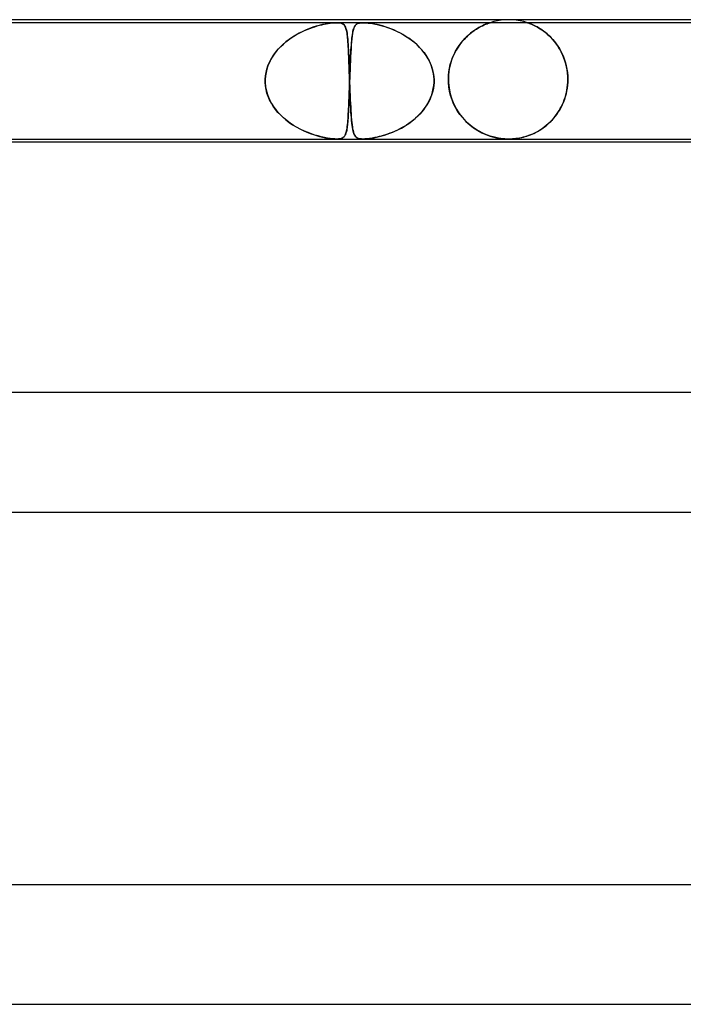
# Model space of a CAD drawing. Header units: millimetres. Extents: x -535 to 535, y -2 to 330.
# Tile 59 of 88: x 77 to 99, y 297 to 330. Entities that reach past the tile are written whole.
import ezdxf

# ---------------------------------------------------------------- set-up
doc = ezdxf.new("R2010")
doc.units = ezdxf.units.MM
doc.layers.add('HIDDEN', color=7, linetype='Continuous')
doc.layers.add('THICK', color=7, linetype='Continuous')

msp = doc.modelspace()

# ---------------------------------------------------------------- linework, layer by layer
at = {"layer": 'HIDDEN'}
for p, q in [((93, 330), (92.873, 329.996)), ((93.127, 329.996), (93, 330)), ((87.24, 329.9), (66.203, 329.9)), ((86.163, 329.636), (86.252, 329.674)), ((86.33, 329.704), (86.216, 329.659)), ((86.252, 329.674), (86.339, 329.708)), ((86.441, 329.744), (86.33, 329.704)), ((86.339, 329.708), (86.424, 329.739)), ((86.424, 329.739), (86.506, 329.766)), ((86.549, 329.779), (86.441, 329.744)), ((86.506, 329.766), (86.586, 329.79)), ((86.655, 329.809), (86.549, 329.779)), ((86.586, 329.79), (86.664, 329.811)), ((86.757, 329.834), (86.655, 329.809)), ((86.664, 329.811), (86.74, 329.83)), ((86.74, 329.83), (86.813, 329.847)), ((86.854, 329.855), (86.757, 329.834)), ((86.813, 329.847), (86.884, 329.861)), ((86.944, 329.872), (86.854, 329.855)), ((86.884, 329.861), (86.952, 329.873)), ((87.022, 329.883), (86.944, 329.872)), ((86.952, 329.873), (87.017, 329.882)), ((87.017, 329.882), (87.078, 329.89)), ((87.088, 329.891), (87.022, 329.883)), ((87.078, 329.89), (87.137, 329.896)), ((87.144, 329.896), (87.088, 329.891)), ((87.137, 329.896), (87.192, 329.899)), ((87.192, 329.899), (87.144, 329.896)), ((87.192, 329.899), (87.241, 329.9)), ((87.239, 329.9), (87.192, 329.899)), ((87.283, 329.899), (87.239, 329.9)), ((88.12, 329.9), (87.24, 329.9)), ((87.241, 329.9), (87.283, 329.899)), ((87.283, 329.899), (87.319, 329.896)), ((87.324, 329.896), (87.283, 329.899)), ((87.319, 329.896), (87.354, 329.891)), ((87.359, 329.89), (87.324, 329.896)), ((87.354, 329.891), (87.388, 329.883)), ((87.39, 329.882), (87.359, 329.89)), ((87.388, 329.883), (87.42, 329.872)), ((87.417, 329.873), (87.39, 329.882)), ((87.441, 329.861), (87.417, 329.873)), ((87.42, 329.872), (87.45, 329.855)), ((87.462, 329.847), (87.441, 329.861)), ((87.45, 329.855), (87.477, 329.834)), ((87.481, 329.83), (87.462, 329.847)), ((87.477, 329.834), (87.499, 329.809)), ((87.497, 329.811), (87.481, 329.83)), ((87.512, 329.79), (87.497, 329.811)), ((87.499, 329.809), (87.518, 329.779)), ((87.525, 329.766), (87.512, 329.79)), ((87.518, 329.779), (87.535, 329.744)), ((87.537, 329.739), (87.525, 329.766)), ((87.535, 329.744), (87.549, 329.704)), ((87.548, 329.708), (87.537, 329.739)), ((87.558, 329.674), (87.548, 329.708)), ((87.549, 329.704), (87.562, 329.659)), ((87.567, 329.636), (87.558, 329.674)), ((87.794, 329.655), (87.806, 329.696)), ((87.815, 329.722), (87.798, 329.667)), ((87.806, 329.696), (87.819, 329.732)), ((87.835, 329.767), (87.815, 329.722)), ((87.819, 329.732), (87.834, 329.764)), ((87.834, 329.764), (87.849, 329.792)), ((87.859, 329.805), (87.835, 329.767)), ((87.849, 329.792), (87.867, 329.815)), ((87.887, 329.837), (87.859, 329.805)), ((87.867, 329.815), (87.886, 329.836)), ((87.886, 329.836), (87.909, 329.853)), ((87.921, 329.861), (87.887, 329.837)), ((87.909, 329.853), (87.934, 329.868)), ((87.959, 329.878), (87.921, 329.861)), ((87.934, 329.868), (87.963, 329.88)), ((87.997, 329.889), (87.959, 329.878)), ((87.963, 329.88), (87.996, 329.889)), ((87.996, 329.889), (88.034, 329.895)), ((88.035, 329.895), (87.997, 329.889)), ((88.034, 329.895), (88.078, 329.899)), ((88.074, 329.899), (88.035, 329.895)), ((88.12, 329.9), (88.074, 329.899)), ((88.078, 329.899), (88.126, 329.9)), ((88.173, 329.899), (88.12, 329.9)), ((109.16, 329.9), (88.123, 329.9)), ((88.126, 329.9), (88.177, 329.899)), ((88.232, 329.895), (88.173, 329.899)), ((88.177, 329.899), (88.231, 329.895)), ((88.231, 329.895), (88.295, 329.889)), ((88.296, 329.889), (88.232, 329.895)), ((88.295, 329.889), (88.376, 329.878)), ((88.365, 329.88), (88.296, 329.889)), ((88.439, 329.868), (88.365, 329.88)), ((88.376, 329.878), (88.476, 329.861)), ((88.516, 329.853), (88.439, 329.868)), ((88.476, 329.861), (88.594, 329.837)), ((88.597, 329.836), (88.516, 329.853)), ((88.594, 329.837), (88.718, 329.805)), ((88.68, 329.815), (88.597, 329.836)), ((88.768, 329.792), (88.68, 329.815)), ((88.718, 329.805), (88.849, 329.767)), ((88.859, 329.764), (88.768, 329.792)), ((88.849, 329.767), (88.983, 329.722)), ((88.954, 329.732), (88.859, 329.764)), ((89.051, 329.696), (88.954, 329.732)), ((88.983, 329.722), (89.121, 329.667)), ((89.152, 329.655), (89.051, 329.696)), ((91.842, 329.634), (91.917, 329.684)), ((91.932, 329.694), (91.863, 329.649)), ((91.917, 329.684), (91.99, 329.728)), ((91.998, 329.733), (91.932, 329.694)), ((91.99, 329.728), (92.06, 329.767)), ((92.061, 329.767), (91.998, 329.733)), ((92.06, 329.767), (92.124, 329.799)), ((92.121, 329.797), (92.061, 329.767)), ((92.176, 329.823), (92.121, 329.797)), ((92.124, 329.799), (92.183, 329.826)), ((92.226, 329.845), (92.176, 329.823)), ((92.183, 329.826), (92.236, 329.849)), ((92.27, 329.862), (92.226, 329.845)), ((92.236, 329.849), (92.279, 329.866)), ((92.306, 329.876), (92.27, 329.862)), ((92.279, 329.866), (92.313, 329.879)), ((92.333, 329.886), (92.306, 329.876)), ((92.313, 329.879), (92.337, 329.887)), ((92.353, 329.893), (92.333, 329.886)), ((92.337, 329.887), (92.355, 329.893)), ((92.366, 329.897), (92.353, 329.893)), ((92.355, 329.893), (92.366, 329.897)), ((92.366, 329.897), (92.373, 329.899)), ((92.373, 329.899), (92.366, 329.897)), ((92.373, 329.899), (92.375, 329.9)), ((92.375, 329.9), (92.373, 329.899)), ((92.497, 329.936), (92.376, 329.9)), ((92.621, 329.964), (92.497, 329.936)), ((92.747, 329.984), (92.621, 329.964)), ((92.873, 329.996), (92.747, 329.984)), ((93.253, 329.984), (93.127, 329.996)), ((93.379, 329.964), (93.253, 329.984)), ((93.503, 329.936), (93.379, 329.964)), ((93.624, 329.9), (93.503, 329.936)), ((93.629, 329.899), (93.624, 329.9)), ((93.624, 329.9), (93.627, 329.899)), ((93.627, 329.899), (93.635, 329.896)), ((93.642, 329.894), (93.629, 329.899)), ((93.635, 329.896), (93.649, 329.892)), ((93.663, 329.887), (93.642, 329.894)), ((93.649, 329.892), (93.67, 329.884)), ((93.693, 329.876), (93.663, 329.887)), ((93.67, 329.884), (93.697, 329.874)), ((93.728, 329.862), (93.693, 329.876)), ((93.697, 329.874), (93.73, 329.862)), ((93.768, 329.846), (93.728, 329.862)), ((93.73, 329.862), (93.767, 329.847)), ((93.767, 329.847), (93.808, 329.829)), ((93.811, 329.828), (93.768, 329.846)), ((93.808, 329.829), (93.852, 329.808)), ((93.855, 329.807), (93.811, 329.828)), ((93.852, 329.808), (93.899, 329.785)), ((93.901, 329.784), (93.855, 329.807)), ((93.899, 329.785), (93.949, 329.759)), ((93.95, 329.758), (93.901, 329.784)), ((93.949, 329.759), (94.001, 329.729)), ((94.002, 329.729), (93.95, 329.758)), ((94.001, 329.729), (94.056, 329.696)), ((94.056, 329.696), (94.002, 329.729)), ((94.112, 329.659), (94.056, 329.696)), ((94.056, 329.696), (94.113, 329.658)), ((85.622, 329.323), (85.711, 329.387)), ((85.752, 329.414), (85.64, 329.336)), ((85.711, 329.387), (85.801, 329.445)), ((85.867, 329.485), (85.752, 329.414)), ((85.801, 329.445), (85.892, 329.499)), ((85.984, 329.549), (85.867, 329.485)), ((85.892, 329.499), (85.983, 329.549)), ((85.983, 329.549), (86.074, 329.595)), ((86.1, 329.607), (85.984, 329.549)), ((86.074, 329.595), (86.163, 329.636)), ((86.216, 329.659), (86.1, 329.607)), ((87.562, 329.659), (87.573, 329.607)), ((87.576, 329.595), (87.567, 329.636)), ((87.573, 329.607), (87.583, 329.549)), ((87.583, 329.549), (87.576, 329.595)), ((87.583, 329.549), (87.592, 329.485)), ((87.59, 329.499), (87.583, 329.549)), ((87.597, 329.445), (87.59, 329.499)), ((87.592, 329.485), (87.6, 329.414)), ((87.603, 329.387), (87.597, 329.445)), ((87.6, 329.414), (87.608, 329.336)), ((87.609, 329.323), (87.603, 329.387)), ((87.746, 329.358), (87.736, 329.255)), ((87.741, 329.308), (87.748, 329.377)), ((87.757, 329.45), (87.746, 329.358)), ((87.748, 329.377), (87.756, 329.442)), ((87.756, 329.442), (87.764, 329.502)), ((87.769, 329.532), (87.757, 329.45)), ((87.764, 329.502), (87.773, 329.557)), ((87.782, 329.604), (87.769, 329.532)), ((87.773, 329.557), (87.783, 329.608)), ((87.798, 329.667), (87.782, 329.604)), ((87.783, 329.608), (87.794, 329.655)), ((89.121, 329.667), (89.262, 329.604)), ((89.254, 329.608), (89.152, 329.655)), ((89.357, 329.557), (89.254, 329.608)), ((89.262, 329.604), (89.404, 329.532)), ((89.458, 329.502), (89.357, 329.557)), ((89.404, 329.532), (89.544, 329.45)), ((89.558, 329.442), (89.458, 329.502)), ((89.544, 329.45), (89.682, 329.358)), ((89.655, 329.377), (89.558, 329.442)), ((89.75, 329.308), (89.655, 329.377)), ((89.682, 329.358), (89.816, 329.255)), ((91.47, 329.302), (91.541, 329.379)), ((91.576, 329.413), (91.504, 329.339)), ((91.541, 329.379), (91.615, 329.451)), ((91.648, 329.481), (91.576, 329.413)), ((91.615, 329.451), (91.689, 329.517)), ((91.721, 329.543), (91.648, 329.481)), ((91.689, 329.517), (91.765, 329.578)), ((91.793, 329.599), (91.721, 329.543)), ((91.765, 329.578), (91.842, 329.634)), ((91.863, 329.649), (91.793, 329.599)), ((94.17, 329.618), (94.112, 329.659)), ((94.113, 329.658), (94.172, 329.616)), ((94.229, 329.573), (94.17, 329.618)), ((94.172, 329.616), (94.232, 329.57)), ((94.289, 329.523), (94.229, 329.573)), ((94.232, 329.57), (94.293, 329.52)), ((94.348, 329.47), (94.289, 329.523)), ((94.293, 329.52), (94.354, 329.464)), ((94.408, 329.411), (94.348, 329.47)), ((94.354, 329.464), (94.415, 329.404)), ((94.467, 329.349), (94.408, 329.411)), ((94.415, 329.404), (94.476, 329.339)), ((94.524, 329.282), (94.467, 329.349)), ((85.217, 328.941), (85.291, 329.026)), ((85.335, 329.073), (85.248, 328.978)), ((85.291, 329.026), (85.368, 329.107)), ((85.429, 329.165), (85.335, 329.073)), ((85.368, 329.107), (85.45, 329.183)), ((85.531, 329.253), (85.429, 329.165)), ((85.45, 329.183), (85.534, 329.256)), ((85.64, 329.336), (85.531, 329.253)), ((85.534, 329.256), (85.622, 329.323)), ((87.608, 329.336), (87.614, 329.253)), ((87.614, 329.256), (87.609, 329.323)), ((87.619, 329.183), (87.614, 329.256)), ((87.614, 329.253), (87.62, 329.165)), ((87.624, 329.107), (87.619, 329.183)), ((87.62, 329.165), (87.626, 329.073)), ((87.628, 329.026), (87.624, 329.107)), ((87.626, 329.073), (87.631, 328.978)), ((87.632, 328.941), (87.628, 329.026)), ((87.719, 329.023), (87.711, 328.895)), ((87.716, 328.985), (87.722, 329.073)), ((87.727, 329.143), (87.719, 329.023)), ((87.722, 329.073), (87.728, 329.156)), ((87.736, 329.255), (87.727, 329.143)), ((87.728, 329.156), (87.734, 329.234)), ((87.734, 329.234), (87.741, 329.308)), ((89.841, 329.234), (89.75, 329.308)), ((89.816, 329.255), (89.942, 329.143)), ((89.929, 329.156), (89.841, 329.234)), ((90.013, 329.073), (89.929, 329.156)), ((89.942, 329.143), (90.059, 329.023)), ((90.092, 328.985), (90.013, 329.073)), ((90.059, 329.023), (90.164, 328.895)), ((91.219, 328.941), (91.276, 329.039)), ((91.301, 329.078), (91.24, 328.978)), ((91.276, 329.039), (91.337, 329.132)), ((91.366, 329.171), (91.301, 329.078)), ((91.337, 329.132), (91.402, 329.219)), ((91.434, 329.259), (91.366, 329.171)), ((91.402, 329.219), (91.47, 329.302)), ((91.504, 329.339), (91.434, 329.259)), ((94.476, 329.339), (94.535, 329.269)), ((94.579, 329.212), (94.524, 329.282)), ((94.535, 329.269), (94.592, 329.194)), ((94.632, 329.138), (94.579, 329.212)), ((94.592, 329.194), (94.646, 329.116)), ((94.682, 329.06), (94.632, 329.138)), ((94.646, 329.116), (94.698, 329.033)), ((94.729, 328.979), (94.682, 329.06)), ((94.698, 329.033), (94.747, 328.946)), ((85.028, 328.659), (85.085, 328.757)), ((85.099, 328.779), (85.036, 328.675)), ((85.085, 328.757), (85.149, 328.851)), ((85.169, 328.88), (85.099, 328.779)), ((85.149, 328.851), (85.217, 328.941)), ((85.248, 328.978), (85.169, 328.88)), ((87.631, 328.978), (87.635, 328.88)), ((87.637, 328.851), (87.632, 328.941)), ((87.635, 328.88), (87.64, 328.779)), ((87.641, 328.757), (87.637, 328.851)), ((87.64, 328.779), (87.644, 328.675)), ((87.644, 328.659), (87.641, 328.757)), ((87.695, 328.587), (87.7, 328.693)), ((87.703, 328.759), (87.696, 328.616)), ((87.7, 328.693), (87.705, 328.796)), ((87.711, 328.895), (87.703, 328.759)), ((87.705, 328.796), (87.711, 328.893)), ((87.711, 328.893), (87.716, 328.985)), ((90.166, 328.893), (90.092, 328.985)), ((90.164, 328.895), (90.258, 328.759)), ((90.234, 328.796), (90.166, 328.893)), ((90.296, 328.693), (90.234, 328.796)), ((90.258, 328.759), (90.337, 328.616)), ((90.352, 328.587), (90.296, 328.693)), ((91.078, 328.616), (91.12, 328.729)), ((91.133, 328.762), (91.088, 328.646)), ((91.12, 328.729), (91.167, 328.837)), ((91.184, 328.873), (91.133, 328.762)), ((91.167, 328.837), (91.219, 328.941)), ((91.24, 328.978), (91.184, 328.873)), ((94.773, 328.894), (94.729, 328.979)), ((94.747, 328.946), (94.792, 328.854)), ((94.814, 328.805), (94.773, 328.894)), ((94.792, 328.854), (94.833, 328.759)), ((94.851, 328.713), (94.814, 328.805)), ((94.833, 328.759), (94.87, 328.659)), ((94.884, 328.619), (94.851, 328.713)), ((84.898, 328.343), (84.934, 328.452)), ((84.936, 328.458), (84.899, 328.346)), ((84.934, 328.452), (84.977, 328.558)), ((84.982, 328.568), (84.936, 328.458)), ((84.977, 328.558), (85.028, 328.659)), ((85.036, 328.675), (84.982, 328.568)), ((87.644, 328.675), (87.648, 328.568)), ((87.648, 328.558), (87.644, 328.659)), ((87.648, 328.568), (87.652, 328.458)), ((87.652, 328.452), (87.648, 328.558)), ((87.652, 328.458), (87.656, 328.346)), ((87.656, 328.343), (87.652, 328.452)), ((87.681, 328.243), (87.685, 328.361)), ((87.69, 328.467), (87.684, 328.315)), ((87.685, 328.361), (87.69, 328.476)), ((87.696, 328.616), (87.69, 328.467)), ((87.69, 328.476), (87.695, 328.587)), ((90.337, 328.616), (90.402, 328.467)), ((90.399, 328.476), (90.352, 328.587)), ((90.438, 328.361), (90.399, 328.476)), ((90.402, 328.467), (90.451, 328.315)), ((90.467, 328.243), (90.438, 328.361)), ((90.995, 328.254), (91.015, 328.378)), ((91.019, 328.398), (90.997, 328.268)), ((91.015, 328.378), (91.043, 328.499)), ((91.05, 328.524), (91.019, 328.398)), ((91.043, 328.499), (91.078, 328.616)), ((91.088, 328.646), (91.05, 328.524)), ((94.87, 328.659), (94.902, 328.556)), ((94.912, 328.521), (94.884, 328.619)), ((94.902, 328.556), (94.929, 328.45)), ((94.936, 328.42), (94.912, 328.521)), ((94.929, 328.45), (94.951, 328.341)), ((94.955, 328.317), (94.936, 328.42)), ((84.843, 328), (84.852, 328.116)), ((84.852, 328.116), (84.843, 328)), ((84.871, 328.232), (84.852, 328.116)), ((84.852, 328.116), (84.87, 328.231)), ((84.87, 328.231), (84.898, 328.343)), ((84.899, 328.346), (84.871, 328.232)), ((87.656, 328.346), (87.66, 328.232)), ((87.66, 328.231), (87.656, 328.343)), ((87.66, 328.232), (87.664, 328.116)), ((87.664, 328.116), (87.66, 328.231)), ((87.664, 328.116), (87.668, 328)), ((87.668, 328), (87.664, 328.116)), ((87.678, 328.158), (87.672, 328)), ((87.672, 328), (87.676, 328.123)), ((87.676, 328.123), (87.681, 328.243)), ((87.684, 328.315), (87.678, 328.158)), ((90.451, 328.315), (90.482, 328.158)), ((90.487, 328.123), (90.467, 328.243)), ((90.482, 328.158), (90.497, 328)), ((90.497, 328), (90.487, 328.123)), ((90.983, 328.135), (90.978, 328)), ((90.978, 328), (90.982, 328.128)), ((90.982, 328.128), (90.995, 328.254)), ((90.997, 328.268), (90.983, 328.135)), ((94.951, 328.341), (94.966, 328.229)), ((94.968, 328.212), (94.955, 328.317)), ((94.966, 328.229), (94.976, 328.115)), ((94.976, 328.106), (94.968, 328.212)), ((94.976, 328.115), (94.979, 328)), ((94.979, 328), (94.976, 328.106)), ((84.842, 327.967), (84.843, 327.983)), ((84.843, 327.983), (84.842, 327.967)), ((84.842, 327.95), (84.842, 327.967)), ((84.842, 327.967), (84.842, 327.95)), ((84.842, 327.933), (84.842, 327.95)), ((84.842, 327.95), (84.842, 327.933)), ((84.842, 327.917), (84.842, 327.933)), ((84.842, 327.933), (84.842, 327.917)), ((84.843, 327.9), (84.842, 327.917)), ((84.842, 327.917), (84.843, 327.9)), ((84.843, 327.983), (84.843, 328)), ((84.843, 328), (84.843, 327.983)), ((84.852, 327.78), (84.843, 327.9)), ((84.843, 327.9), (84.856, 327.75)), ((84.872, 327.66), (84.852, 327.78)), ((84.856, 327.75), (84.885, 327.603)), ((87.661, 327.7), (87.658, 327.601)), ((87.665, 327.799), (87.661, 327.7)), ((87.661, 327.69), (87.665, 327.794)), ((87.668, 327.9), (87.665, 327.799)), ((87.665, 327.794), (87.668, 327.9)), ((87.668, 328), (87.668, 327.983)), ((87.668, 327.983), (87.668, 328)), ((87.668, 327.983), (87.669, 327.967)), ((87.669, 327.967), (87.668, 327.983)), ((87.669, 327.917), (87.668, 327.9)), ((87.668, 327.9), (87.669, 327.917)), ((87.669, 327.967), (87.67, 327.95)), ((87.67, 327.95), (87.669, 327.967)), ((87.67, 327.95), (87.669, 327.933)), ((87.669, 327.933), (87.67, 327.95)), ((87.669, 327.933), (87.669, 327.917)), ((87.669, 327.917), (87.669, 327.933)), ((87.671, 327.967), (87.67, 327.95)), ((87.67, 327.95), (87.671, 327.967)), ((87.67, 327.95), (87.67, 327.933)), ((87.67, 327.933), (87.67, 327.95)), ((87.67, 327.933), (87.671, 327.917)), ((87.671, 327.917), (87.67, 327.933)), ((87.672, 328), (87.671, 327.983)), ((87.671, 327.983), (87.672, 328)), ((87.671, 327.983), (87.671, 327.967)), ((87.671, 327.967), (87.671, 327.983)), ((87.671, 327.917), (87.671, 327.9)), ((87.671, 327.9), (87.671, 327.917)), ((87.671, 327.9), (87.677, 327.75)), ((87.676, 327.78), (87.671, 327.9)), ((87.68, 327.66), (87.676, 327.78)), ((87.677, 327.75), (87.682, 327.603)), ((90.475, 327.7), (90.454, 327.601)), ((90.474, 327.69), (90.489, 327.794)), ((90.49, 327.799), (90.475, 327.7)), ((90.489, 327.794), (90.497, 327.9)), ((90.497, 327.9), (90.49, 327.799)), ((90.497, 327.983), (90.497, 328)), ((90.497, 328), (90.497, 327.983)), ((90.497, 327.967), (90.497, 327.983)), ((90.497, 327.983), (90.497, 327.967)), ((90.498, 327.95), (90.497, 327.967)), ((90.497, 327.967), (90.498, 327.95)), ((90.497, 327.933), (90.498, 327.95)), ((90.498, 327.95), (90.497, 327.933)), ((90.497, 327.917), (90.497, 327.933)), ((90.497, 327.933), (90.497, 327.917)), ((90.497, 327.9), (90.497, 327.917)), ((90.497, 327.917), (90.497, 327.9)), ((90.978, 328), (90.978, 327.983)), ((90.978, 327.983), (90.978, 328)), ((90.978, 327.983), (90.978, 327.967)), ((90.978, 327.967), (90.978, 327.983)), ((90.978, 327.967), (90.979, 327.95)), ((90.979, 327.95), (90.978, 327.967)), ((90.979, 327.95), (90.979, 327.933)), ((90.979, 327.933), (90.979, 327.95)), ((90.979, 327.933), (90.98, 327.917)), ((90.98, 327.917), (90.979, 327.933)), ((90.98, 327.917), (90.981, 327.9)), ((90.981, 327.9), (90.98, 327.917)), ((90.994, 327.749), (90.981, 327.9)), ((90.981, 327.9), (91, 327.708)), ((91.019, 327.6), (90.994, 327.749)), ((91, 327.708), (91.037, 327.52)), ((94.957, 327.704), (94.94, 327.607)), ((94.947, 327.643), (94.96, 327.728)), ((94.969, 327.802), (94.957, 327.704)), ((94.96, 327.728), (94.97, 327.813)), ((94.976, 327.9), (94.969, 327.802)), ((94.97, 327.813), (94.976, 327.9)), ((94.976, 327.9), (94.977, 327.917)), ((94.977, 327.917), (94.976, 327.9)), ((94.977, 327.917), (94.978, 327.933)), ((94.978, 327.933), (94.977, 327.917)), ((94.978, 327.95), (94.979, 327.967)), ((94.979, 327.967), (94.978, 327.95)), ((94.978, 327.933), (94.978, 327.95)), ((94.978, 327.95), (94.978, 327.933)), ((94.979, 327.983), (94.979, 328)), ((94.979, 328), (94.979, 327.983)), ((94.979, 327.967), (94.979, 327.983)), ((94.979, 327.983), (94.979, 327.967)), ((84.902, 327.542), (84.872, 327.66)), ((84.885, 327.603), (84.929, 327.46)), ((84.942, 327.426), (84.902, 327.542)), ((84.929, 327.46), (84.986, 327.323)), ((84.99, 327.313), (84.942, 327.426)), ((87.646, 327.287), (87.65, 327.385)), ((87.651, 327.41), (87.647, 327.319)), ((87.65, 327.385), (87.654, 327.485)), ((87.654, 327.504), (87.651, 327.41)), ((87.658, 327.601), (87.654, 327.504)), ((87.654, 327.485), (87.657, 327.587)), ((87.657, 327.587), (87.661, 327.69)), ((87.685, 327.542), (87.68, 327.66)), ((87.682, 327.603), (87.688, 327.46)), ((87.689, 327.426), (87.685, 327.542)), ((87.688, 327.46), (87.694, 327.323)), ((87.694, 327.313), (87.689, 327.426)), ((90.338, 327.287), (90.383, 327.385)), ((90.393, 327.41), (90.354, 327.319)), ((90.383, 327.385), (90.42, 327.485)), ((90.427, 327.504), (90.393, 327.41)), ((90.42, 327.485), (90.451, 327.587)), ((90.454, 327.601), (90.427, 327.504)), ((90.451, 327.587), (90.474, 327.69)), ((91.055, 327.455), (91.019, 327.6)), ((91.037, 327.52), (91.092, 327.339)), ((91.1, 327.316), (91.055, 327.455)), ((94.861, 327.317), (94.887, 327.396)), ((94.894, 327.418), (94.864, 327.326)), ((94.887, 327.396), (94.91, 327.477)), ((94.919, 327.512), (94.894, 327.418)), ((94.91, 327.477), (94.93, 327.559)), ((94.94, 327.607), (94.919, 327.512)), ((94.93, 327.559), (94.947, 327.643)), ((84.986, 327.323), (85.054, 327.193)), ((85.048, 327.203), (84.99, 327.313)), ((85.114, 327.097), (85.048, 327.203)), ((85.054, 327.193), (85.134, 327.069)), ((85.189, 326.994), (85.114, 327.097)), ((85.134, 327.069), (85.222, 326.953)), ((87.637, 327.063), (87.633, 326.984)), ((87.635, 327.01), (87.639, 327.1)), ((87.641, 327.146), (87.637, 327.063)), ((87.639, 327.1), (87.642, 327.192)), ((87.644, 327.231), (87.641, 327.146)), ((87.642, 327.192), (87.646, 327.287)), ((87.647, 327.319), (87.644, 327.231)), ((87.694, 327.323), (87.7, 327.193)), ((87.7, 327.203), (87.694, 327.313)), ((87.705, 327.097), (87.7, 327.203)), ((87.7, 327.193), (87.706, 327.069)), ((87.711, 326.994), (87.705, 327.097)), ((87.706, 327.069), (87.713, 326.953)), ((90.206, 327.063), (90.148, 326.984)), ((90.168, 327.01), (90.231, 327.1)), ((90.26, 327.146), (90.206, 327.063)), ((90.231, 327.1), (90.288, 327.192)), ((90.309, 327.231), (90.26, 327.146)), ((90.288, 327.192), (90.338, 327.287)), ((90.354, 327.319), (90.309, 327.231)), ((91.092, 327.339), (91.163, 327.166)), ((91.155, 327.183), (91.1, 327.316)), ((91.219, 327.056), (91.155, 327.183)), ((91.163, 327.166), (91.248, 327.005)), ((91.289, 326.937), (91.219, 327.056)), ((94.752, 327.068), (94.708, 326.987)), ((94.728, 327.022), (94.765, 327.093)), ((94.793, 327.151), (94.752, 327.068)), ((94.765, 327.093), (94.799, 327.165)), ((94.83, 327.238), (94.793, 327.151)), ((94.799, 327.165), (94.831, 327.24)), ((94.864, 327.326), (94.83, 327.238)), ((94.831, 327.24), (94.861, 327.317)), ((85.271, 326.895), (85.189, 326.994)), ((85.222, 326.953), (85.318, 326.843)), ((85.362, 326.799), (85.271, 326.895)), ((85.318, 326.843), (85.421, 326.742)), ((85.46, 326.707), (85.362, 326.799)), ((85.421, 326.742), (85.531, 326.647)), ((85.565, 326.619), (85.46, 326.707)), ((87.617, 326.701), (87.613, 326.638)), ((87.622, 326.767), (87.617, 326.701)), ((87.617, 326.688), (87.622, 326.763)), ((87.622, 326.763), (87.626, 326.842)), ((87.626, 326.836), (87.622, 326.767)), ((87.626, 326.842), (87.63, 326.924)), ((87.63, 326.908), (87.626, 326.836)), ((87.63, 326.924), (87.635, 327.01)), ((87.633, 326.984), (87.63, 326.908)), ((87.716, 326.895), (87.711, 326.994)), ((87.713, 326.953), (87.72, 326.843)), ((87.723, 326.799), (87.716, 326.895)), ((87.72, 326.843), (87.727, 326.742)), ((87.73, 326.707), (87.723, 326.799)), ((87.727, 326.742), (87.735, 326.647)), ((87.737, 326.619), (87.73, 326.707)), ((89.881, 326.701), (89.807, 326.638)), ((89.866, 326.688), (89.948, 326.763)), ((89.952, 326.767), (89.881, 326.701)), ((89.948, 326.763), (90.026, 326.842)), ((90.021, 326.836), (89.952, 326.767)), ((90.086, 326.908), (90.021, 326.836)), ((90.026, 326.842), (90.099, 326.924)), ((90.148, 326.984), (90.086, 326.908)), ((90.099, 326.924), (90.168, 327.01)), ((91.248, 327.005), (91.344, 326.855)), ((91.366, 326.825), (91.289, 326.937)), ((91.344, 326.855), (91.451, 326.717)), ((91.449, 326.72), (91.366, 326.825)), ((91.537, 326.623), (91.449, 326.72)), ((91.451, 326.717), (91.568, 326.591)), ((94.462, 326.649), (94.511, 326.705)), ((94.557, 326.762), (94.501, 326.694)), ((94.511, 326.705), (94.558, 326.764)), ((94.61, 326.834), (94.557, 326.762)), ((94.558, 326.764), (94.604, 326.825)), ((94.604, 326.825), (94.647, 326.889)), ((94.66, 326.909), (94.61, 326.834)), ((94.647, 326.889), (94.689, 326.954)), ((94.708, 326.987), (94.66, 326.909)), ((94.689, 326.954), (94.728, 327.022)), ((85.531, 326.647), (85.644, 326.559)), ((85.678, 326.535), (85.565, 326.619)), ((85.644, 326.559), (85.762, 326.479)), ((85.796, 326.457), (85.678, 326.535)), ((85.762, 326.479), (85.88, 326.407)), ((85.917, 326.386), (85.796, 326.457)), ((85.88, 326.407), (85.999, 326.342)), ((86.038, 326.322), (85.917, 326.386)), ((87.586, 326.373), (87.579, 326.331)), ((87.585, 326.369), (87.593, 326.424)), ((87.592, 326.419), (87.586, 326.373)), ((87.598, 326.469), (87.592, 326.419)), ((87.593, 326.424), (87.599, 326.484)), ((87.603, 326.522), (87.598, 326.469)), ((87.599, 326.484), (87.606, 326.548)), ((87.608, 326.579), (87.603, 326.522)), ((87.606, 326.548), (87.611, 326.616)), ((87.613, 326.638), (87.608, 326.579)), ((87.611, 326.616), (87.617, 326.688)), ((87.735, 326.647), (87.743, 326.559)), ((87.746, 326.535), (87.737, 326.619)), ((87.743, 326.559), (87.752, 326.479)), ((87.755, 326.457), (87.746, 326.535)), ((87.752, 326.479), (87.762, 326.407)), ((87.765, 326.386), (87.755, 326.457)), ((87.762, 326.407), (87.772, 326.342)), ((87.776, 326.322), (87.765, 326.386)), ((89.413, 326.373), (89.333, 326.331)), ((89.405, 326.369), (89.502, 326.424)), ((89.493, 326.419), (89.413, 326.373)), ((89.574, 326.469), (89.493, 326.419)), ((89.502, 326.424), (89.598, 326.484)), ((89.653, 326.522), (89.574, 326.469)), ((89.598, 326.484), (89.69, 326.548)), ((89.731, 326.578), (89.653, 326.522)), ((89.69, 326.548), (89.78, 326.616)), ((89.807, 326.638), (89.731, 326.578)), ((89.78, 326.616), (89.866, 326.688)), ((91.628, 326.534), (91.537, 326.623)), ((91.568, 326.591), (91.692, 326.478)), ((91.722, 326.453), (91.628, 326.534)), ((91.692, 326.478), (91.823, 326.376)), ((91.817, 326.381), (91.722, 326.453)), ((91.913, 326.316), (91.817, 326.381)), ((91.823, 326.376), (91.96, 326.287)), ((94.192, 326.401), (94.127, 326.353)), ((94.138, 326.362), (94.195, 326.404)), ((94.257, 326.453), (94.192, 326.401)), ((94.195, 326.404), (94.251, 326.448)), ((94.251, 326.448), (94.306, 326.495)), ((94.321, 326.508), (94.257, 326.453)), ((94.306, 326.495), (94.36, 326.544)), ((94.383, 326.567), (94.321, 326.508)), ((94.36, 326.544), (94.412, 326.595)), ((94.443, 326.629), (94.383, 326.567)), ((94.412, 326.595), (94.462, 326.649)), ((94.501, 326.694), (94.443, 326.629)), ((85.999, 326.342), (86.117, 326.284)), ((86.159, 326.266), (86.038, 326.322)), ((86.117, 326.284), (86.233, 326.233)), ((86.278, 326.215), (86.159, 326.266)), ((86.233, 326.233), (86.346, 326.189)), ((86.394, 326.172), (86.278, 326.215)), ((86.346, 326.189), (86.456, 326.15)), ((86.507, 326.134), (86.394, 326.172)), ((86.456, 326.15), (86.561, 326.117)), ((86.615, 326.102), (86.507, 326.134)), ((86.561, 326.117), (86.662, 326.089)), ((86.721, 326.074), (86.615, 326.102)), ((86.662, 326.089), (86.761, 326.065)), ((86.825, 326.051), (86.721, 326.074)), ((86.761, 326.065), (86.857, 326.044)), ((86.925, 326.032), (86.825, 326.051)), ((86.857, 326.044), (86.95, 326.027)), ((87.414, 326.027), (87.444, 326.042)), ((87.451, 326.047), (87.423, 326.031)), ((87.444, 326.042), (87.469, 326.06)), ((87.473, 326.064), (87.451, 326.047)), ((87.469, 326.06), (87.489, 326.08)), ((87.489, 326.08), (87.473, 326.064)), ((87.489, 326.08), (87.506, 326.103)), ((87.503, 326.098), (87.489, 326.08)), ((87.515, 326.117), (87.503, 326.098)), ((87.506, 326.103), (87.521, 326.129)), ((87.527, 326.14), (87.515, 326.117)), ((87.521, 326.129), (87.535, 326.158)), ((87.537, 326.164), (87.527, 326.14)), ((87.535, 326.158), (87.547, 326.192)), ((87.547, 326.192), (87.537, 326.164)), ((87.547, 326.192), (87.558, 326.23)), ((87.556, 326.222), (87.547, 326.192)), ((87.564, 326.255), (87.556, 326.222)), ((87.558, 326.23), (87.568, 326.272)), ((87.572, 326.291), (87.564, 326.255)), ((87.568, 326.272), (87.577, 326.318)), ((87.579, 326.331), (87.572, 326.291)), ((87.577, 326.318), (87.585, 326.369)), ((87.772, 326.342), (87.784, 326.284)), ((87.788, 326.266), (87.776, 326.322)), ((87.784, 326.284), (87.796, 326.233)), ((87.802, 326.215), (87.788, 326.266)), ((87.796, 326.233), (87.81, 326.189)), ((87.817, 326.172), (87.802, 326.215)), ((87.81, 326.189), (87.826, 326.15)), ((87.834, 326.134), (87.817, 326.172)), ((87.826, 326.15), (87.843, 326.117)), ((87.853, 326.102), (87.834, 326.134)), ((87.843, 326.117), (87.862, 326.089)), ((87.875, 326.074), (87.853, 326.102)), ((87.862, 326.089), (87.885, 326.065)), ((87.902, 326.051), (87.875, 326.074)), ((87.885, 326.065), (87.911, 326.044)), ((87.934, 326.032), (87.902, 326.051)), ((87.911, 326.044), (87.943, 326.027)), ((88.404, 326.027), (88.49, 326.042)), ((88.513, 326.047), (88.428, 326.031)), ((88.49, 326.042), (88.576, 326.06)), ((88.593, 326.064), (88.513, 326.047)), ((88.576, 326.06), (88.662, 326.08)), ((88.662, 326.08), (88.593, 326.064)), ((88.662, 326.08), (88.747, 326.103)), ((88.728, 326.098), (88.662, 326.08)), ((88.798, 326.117), (88.728, 326.098)), ((88.747, 326.103), (88.834, 326.129)), ((88.869, 326.14), (88.798, 326.117)), ((88.834, 326.129), (88.925, 326.158)), ((88.943, 326.164), (88.869, 326.14)), ((88.925, 326.158), (89.018, 326.192)), ((89.018, 326.192), (88.943, 326.164)), ((89.018, 326.192), (89.113, 326.23)), ((89.095, 326.222), (89.018, 326.192)), ((89.173, 326.255), (89.095, 326.222)), ((89.113, 326.23), (89.21, 326.272)), ((89.253, 326.291), (89.173, 326.255)), ((89.21, 326.272), (89.307, 326.318)), ((89.333, 326.331), (89.253, 326.291)), ((89.307, 326.318), (89.405, 326.369)), ((92.009, 326.259), (91.913, 326.316)), ((91.96, 326.287), (92.099, 326.211)), ((92.105, 326.208), (92.009, 326.259)), ((92.099, 326.211), (92.238, 326.149)), ((92.2, 326.165), (92.105, 326.208)), ((92.292, 326.128), (92.2, 326.165)), ((92.238, 326.149), (92.373, 326.099)), ((92.384, 326.096), (92.292, 326.128)), ((92.373, 326.099), (92.506, 326.061)), ((92.475, 326.069), (92.384, 326.096)), ((92.566, 326.047), (92.475, 326.069)), ((92.506, 326.061), (92.632, 326.034)), ((92.654, 326.03), (92.566, 326.047)), ((93.421, 326.046), (93.361, 326.033)), ((93.377, 326.037), (93.442, 326.05)), ((93.482, 326.06), (93.421, 326.046)), ((93.442, 326.05), (93.5, 326.064)), ((93.543, 326.076), (93.482, 326.06)), ((93.5, 326.064), (93.555, 326.08)), ((93.605, 326.095), (93.543, 326.076)), ((93.555, 326.08), (93.611, 326.097)), ((93.668, 326.116), (93.605, 326.095)), ((93.611, 326.097), (93.668, 326.117)), ((93.732, 326.141), (93.668, 326.116)), ((93.668, 326.117), (93.726, 326.138)), ((93.726, 326.138), (93.784, 326.162)), ((93.797, 326.168), (93.732, 326.141)), ((93.784, 326.162), (93.843, 326.189)), ((93.862, 326.198), (93.797, 326.168)), ((93.843, 326.189), (93.902, 326.218)), ((93.928, 326.232), (93.862, 326.198)), ((93.902, 326.218), (93.961, 326.25)), ((93.995, 326.269), (93.928, 326.232)), ((93.961, 326.25), (94.021, 326.285)), ((94.061, 326.309), (93.995, 326.269)), ((94.021, 326.285), (94.08, 326.322)), ((94.127, 326.353), (94.061, 326.309)), ((94.08, 326.322), (94.138, 326.362)), ((87.019, 326.017), (86.925, 326.032)), ((86.95, 326.027), (87.037, 326.015)), ((87.103, 326.007), (87.019, 326.017)), ((87.037, 326.015), (87.114, 326.006)), ((87.175, 326.002), (87.103, 326.007)), ((87.114, 326.006), (87.181, 326.001)), ((87.238, 326), (87.175, 326.002)), ((87.181, 326.001), (87.24, 326)), ((87.294, 326.002), (87.238, 326)), ((87.24, 326), (87.291, 326.002)), ((87.291, 326.002), (87.337, 326.006)), ((87.344, 326.007), (87.294, 326.002)), ((87.337, 326.006), (87.378, 326.015)), ((87.388, 326.017), (87.344, 326.007)), ((87.378, 326.015), (87.414, 326.027)), ((87.423, 326.031), (87.388, 326.017)), ((87.973, 326.017), (87.934, 326.032)), ((87.943, 326.027), (87.981, 326.015)), ((88.017, 326.007), (87.973, 326.017)), ((87.981, 326.015), (88.024, 326.006)), ((88.066, 326.002), (88.017, 326.007)), ((88.024, 326.006), (88.071, 326.001)), ((88.121, 326), (88.066, 326.002)), ((88.071, 326.001), (88.123, 326)), ((88.184, 326.002), (88.121, 326)), ((88.123, 326), (88.181, 326.002)), ((88.181, 326.002), (88.247, 326.006)), ((88.258, 326.007), (88.184, 326.002)), ((88.247, 326.006), (88.322, 326.015)), ((88.341, 326.017), (88.258, 326.007)), ((88.322, 326.015), (88.404, 326.027)), ((88.428, 326.031), (88.341, 326.017)), ((92.632, 326.034), (92.742, 326.016)), ((92.735, 326.017), (92.654, 326.03)), ((92.808, 326.009), (92.735, 326.017)), ((92.742, 326.016), (92.835, 326.007)), ((92.873, 326.004), (92.808, 326.009)), ((92.835, 326.007), (92.916, 326.002)), ((92.936, 326.001), (92.873, 326.004)), ((92.916, 326.002), (92.998, 326)), ((92.999, 326), (92.936, 326.001)), ((92.998, 326), (93.078, 326.002)), ((93.061, 326.001), (92.999, 326)), ((93.122, 326.004), (93.061, 326.001)), ((93.078, 326.002), (93.157, 326.006)), ((93.182, 326.009), (93.122, 326.004)), ((93.157, 326.006), (93.235, 326.014)), ((93.242, 326.015), (93.182, 326.009)), ((93.235, 326.014), (93.308, 326.024)), ((93.302, 326.023), (93.242, 326.015)), ((93.361, 326.033), (93.302, 326.023)), ((93.308, 326.024), (93.377, 326.037))]:
    msp.add_line(p, q, dxfattribs=at)
at = {"layer": 'THICK'}
for p, q in [((308, 330), (-308, 330)), ((2, 326), (216.37, 326)), ((215.681, 325.9), (43.841, 325.9)), ((316, 317.5), (-316, 317.5)), ((1.756, 313.5), (222.201, 313.5)), ((325, 301), (-325, 301)), ((1.805, 297), (228.529, 297))]:
    msp.add_line(p, q, dxfattribs=at)

doc.saveas('drawing.dxf')
